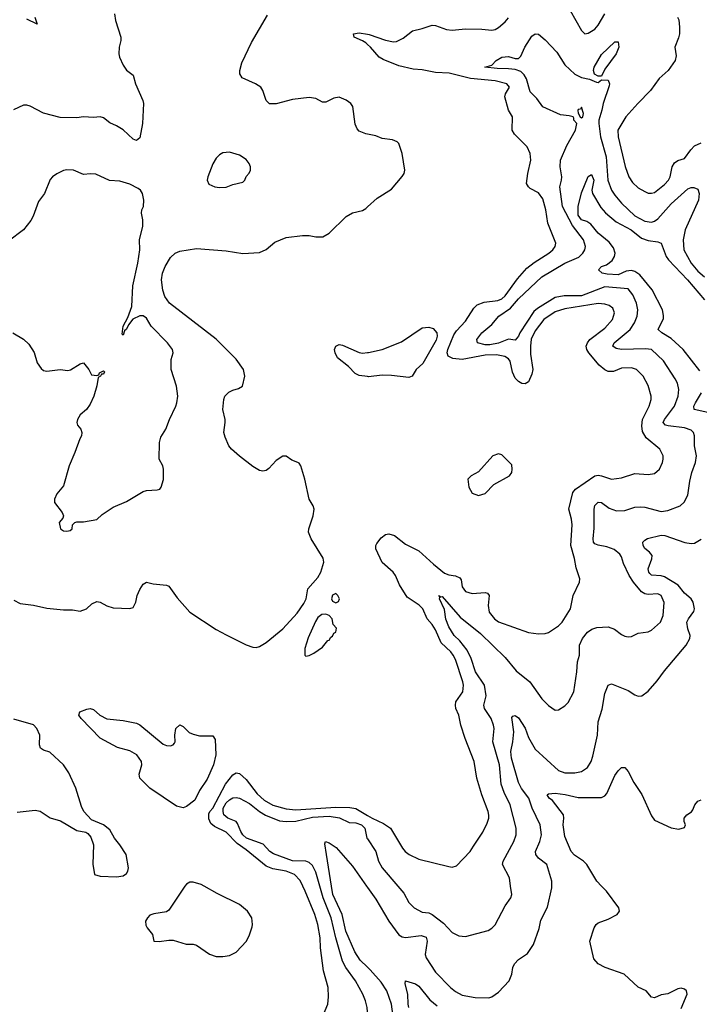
# Model space of a CAD drawing. Header units: inches. Extents: x 1473912 to 1647258, y 640388 to 773423.
# Tile 37 of 256: x 1527906 to 1531999, y 659289 to 665215. Entities that reach past the tile are written whole.
import ezdxf

# ---------------------------------------------------------------- set-up
doc = ezdxf.new("R2010")
doc.units = ezdxf.units.IN
doc.header["$MEASUREMENT"] = 0
for name, color, linetype in [('B5625', 7, 'Continuous'), ('B5626', 7, 'Continuous'), ('B5635', 7, 'Continuous'), ('B5636', 7, 'Continuous')]:
    doc.layers.add(name, color=color, linetype=linetype)

msp = doc.modelspace()

# ---------------------------------------------------------------- linework, layer by layer
at = {"layer": 'B5625', "color": 5}
for points, elevation in [([(1528901.4, 660000), (1528804, 659856), (1528790, 659846), (1528713.8, 659833.8), (1528690, 659824.9), (1528675.1, 659810), (1528664.8, 659790), (1528665.5, 659765.5), (1528673, 659750), (1528706.4, 659710), (1528714, 659670), (1528747.1, 659667.1), (1528804.1, 659675.9), (1528830, 659674.9), (1528909.4, 659650.6), (1528950, 659650.6), (1528970, 659644.9), (1529050, 659592), (1529090, 659578), (1529130, 659576.5), (1529170, 659582.4), (1529210, 659603), (1529271.2, 659670), (1529290, 659707.3), (1529305.2, 659754.8), (1529308.4, 659770), (1529305.1, 659810), (1529278.7, 659850), (1529230, 659889.7), (1529095.8, 659955.8), (1529017.1, 660000)], 820), ([(1529730, 659214), (1529762.3, 659290), (1529766.1, 659333.9), (1529763.7, 659390), (1529735, 659490), (1529717.8, 659630), (1529715.5, 659690), (1529702, 659770), (1529683.8, 659830), (1529626.3, 659970), (1529611.4, 660000)], 780), ([(1530000, 659244.5), (1529997.8, 659270), (1529987.8, 659310), (1529971.6, 659350), (1529929.1, 659430), (1529870.7, 659510.7), (1529850.9, 659550), (1529809.6, 659689.6), (1529781.6, 659810), (1529733.2, 659930), (1529713.7, 660000)], 760), ([(1530000, 659512.4), (1529955.6, 659555.6), (1529925.4, 659605.4), (1529870.7, 659730), (1529847.7, 659830), (1529792, 659950), (1529783.9, 660000)], 740), ([(1529995.3, 660000), (1530000, 659993.3)], 740)]:
    msp.add_lwpolyline(points, dxfattribs=dict(at, elevation=elevation))
at = {"layer": 'B5626', "color": 5}
for points, elevation in [([(1528478, 665250), (1528483.8, 665210), (1528514.4, 665110), (1528515.8, 665090), (1528505.7, 665050), (1528502.7, 665010), (1528506.9, 664990), (1528530, 664941.3), (1528550, 664912.4), (1528590, 664881), (1528603.1, 664830), (1528648.6, 664728.6), (1528652.2, 664710), (1528646.2, 664590), (1528630, 664503.7), (1528610, 664488.2), (1528590, 664495.8), (1528530, 664552.8), (1528490, 664576.9), (1528450, 664593.6), (1528410, 664624.5), (1528391.5, 664631.5), (1528350, 664626.3), (1528290, 664629.7), (1528250, 664624.7), (1528150, 664627.2), (1528050, 664652.7), (1527970, 664694), (1527950, 664700.9), (1527930, 664701.2), (1527868.2, 664671.8)], 820), ([(1530000, 664526), (1529990, 664527.8), (1529950, 664544.7), (1529938.3, 664558.3), (1529926.5, 664586.5), (1529912.2, 664692.2), (1529899.6, 664710), (1529871.8, 664730), (1529830, 664748), (1529797.4, 664742.6), (1529750, 664719.5), (1529730, 664719.5), (1529690, 664741.3), (1529650, 664747.4), (1529550, 664734.6), (1529450, 664709.8), (1529410, 664708.5), (1529389.8, 664729.8), (1529371.1, 664790), (1529357.4, 664810), (1529326.6, 664830), (1529245.3, 664865.3), (1529231.8, 664890), (1529232.1, 664910), (1529244.8, 664955.2), (1529302, 665078), (1529397.9, 665242.1)], 820), ([(1527998, 665230), (1528012.1, 665187.9), (1527950, 665217.4)], 780), ([(1530000, 665066.5), (1529990, 665075.6), (1529970, 665088.7), (1529919.5, 665110), (1529917.2, 665130), (1529950, 665135.3), (1530000, 665128)], 780), ([(1527864, 663330), (1527930, 663293), (1527961.4, 663261.4), (1527992.8, 663212.8), (1528010.5, 663150), (1528035.3, 663115.3), (1528050, 663104.9), (1528070, 663099.5), (1528149.8, 663110.2), (1528195.7, 663104.3), (1528212.6, 663107.4), (1528270, 663144.9), (1528290, 663151), (1528322, 663110), (1528338, 663078), (1528370, 663074), (1528382, 663078), (1528386, 663090), (1528410, 663102), (1528416, 663096), (1528410, 663082), (1528398, 663082), (1528392, 663070), (1528378, 663062), (1528370.7, 663010.7), (1528353, 662950), (1528330, 662902), (1528307.7, 662870), (1528270, 662836.2), (1528253.7, 662810), (1528250.4, 662790), (1528254.2, 662774.2), (1528274, 662750), (1528280.7, 662730), (1528278.8, 662710), (1528267.7, 662692.3), (1528238.8, 662610), (1528204, 662530), (1528170.8, 662410), (1528130, 662361.2), (1528115.5, 662330), (1528116.3, 662310), (1528161, 662250), (1528171, 662230), (1528165.4, 662214.6), (1528144.7, 662190), (1528151.3, 662150), (1528170, 662138.8), (1528190, 662136), (1528210, 662141), (1528222, 662150), (1528225.2, 662174.8), (1528238, 662190), (1528250, 662194), (1528290, 662193.4), (1528370, 662207.3), (1528403.2, 662236.8), (1528470, 662281), (1528550, 662314.9), (1528650, 662374.8), (1528670, 662380.7), (1528734.5, 662385.5), (1528749.3, 662390.7), (1528758.6, 662401.4), (1528772.5, 662447.5), (1528773.2, 662510), (1528769.2, 662530), (1528745.2, 662570), (1528747.3, 662670), (1528757.1, 662702.9), (1528786, 662750), (1528807.8, 662810), (1528846, 662890), (1528853.3, 662910), (1528857.6, 662950), (1528849.7, 663010), (1528818.7, 663110), (1528818.7, 663170), (1528829.6, 663210), (1528826, 663230), (1528797.3, 663270), (1528697.3, 663370), (1528670, 663418.4), (1528650, 663432.8), (1528630, 663432.6), (1528587.5, 663412.5), (1528560.7, 663379.3), (1528550, 663352.7), (1528538, 663342), (1528530, 663317.2), (1528522.5, 663322.5), (1528529.8, 663370), (1528557.3, 663422.8), (1528581.5, 663490), (1528587.3, 663612.7), (1528617.6, 663750), (1528629.4, 663830.6), (1528627.8, 663890), (1528646.9, 663973.1), (1528646.9, 664010), (1528639.6, 664050), (1528642, 664070), (1528652, 664090), (1528654.5, 664130), (1528646, 664170), (1528633.2, 664190), (1528620.1, 664200.1), (1528570, 664225.6), (1528510, 664242.9), (1528447.9, 664247.9), (1528365.1, 664285.1), (1528331.7, 664288.3), (1528290, 664283), (1528230, 664309.5), (1528190, 664312), (1528170, 664307), (1528130, 664287), (1528104, 664270), (1528090, 664253.2), (1528055.8, 664170), (1528019.6, 664120.4), (1527987.7, 664032.3), (1527973.6, 664006.4), (1527930, 663951.2), (1527838.7, 663881.3)], 840), ([(1527870, 661722.3), (1527910, 661700.8), (1527990, 661691.5), (1528070, 661673.1), (1528170, 661663.8), (1528223.5, 661663.5), (1528270, 661655.5), (1528309, 661670), (1528340.5, 661699.5), (1528370, 661712.7), (1528390, 661710.4), (1528430, 661688.4), (1528470, 661675.5), (1528570, 661670.8), (1528590, 661678), (1528606, 661710), (1528613.6, 661750), (1528630, 661786.8), (1528650, 661818.8), (1528670, 661830.4), (1528710, 661820.5), (1528790, 661812.4), (1528805.1, 661805.1), (1528855, 661735), (1528930.4, 661650), (1529090, 661545.3), (1529150, 661512.2), (1529270, 661452), (1529310, 661438), (1529330, 661437), (1529350, 661442.6), (1529390, 661466), (1529490, 661549.1), (1529576.2, 661643.8), (1529617.8, 661702.2), (1529630.9, 661730), (1529642, 661790), (1529702.6, 661857.4), (1529719, 661890), (1529737, 661950), (1529733.5, 661973.5), (1529661.1, 662090), (1529646, 662130), (1529647.6, 662150), (1529674.5, 662230), (1529678.7, 662270), (1529673.3, 662290), (1529649.5, 662330.5), (1529622.9, 662450), (1529598.4, 662530), (1529590, 662545.2), (1529582, 662550), (1529544.5, 662564.5), (1529510, 662588.7), (1529490, 662589), (1529450, 662562.7), (1529406.3, 662513.7), (1529390, 662501.6), (1529370, 662498.7), (1529350, 662502.6), (1529310, 662527.1), (1529229.1, 662589.1), (1529181.6, 662630), (1529165.6, 662650), (1529142.8, 662702.8), (1529136.4, 662730), (1529143.7, 662790), (1529143.5, 662810), (1529129.8, 662870), (1529135.1, 662930), (1529142, 662950), (1529165.6, 662974.4), (1529190, 662986.3), (1529224.8, 662995.2), (1529248.7, 663010), (1529262, 663070), (1529254.5, 663110), (1529210, 663172.1), (1529090, 663292.8), (1528808.9, 663510), (1528779.8, 663550), (1528767.4, 663587.4), (1528760.6, 663650), (1528766.3, 663690), (1528782.6, 663730), (1528815.3, 663784.7), (1528842, 663810), (1528870, 663821.5), (1528970, 663838.2), (1529150, 663823.2), (1529250, 663808.5), (1529350, 663814.9), (1529390, 663831.6), (1529442.9, 663877.1), (1529510, 663903.7), (1529610, 663916.3), (1529650, 663915.5), (1529690, 663908), (1529731.3, 663908.7), (1529769.7, 663930.4), (1529872.7, 664030), (1529910, 664052.7), (1529970, 664067.7), (1529990, 664079.1), (1530000, 664088.3)], 820), ([(1530000, 663067.4), (1529950, 663073.3), (1529926.2, 663086.2), (1529887, 663127), (1529820.4, 663180.4), (1529805.2, 663210), (1529802.4, 663230), (1529809.8, 663250), (1529830, 663260.1), (1529850, 663256.8), (1529950, 663212.2), (1529970, 663208.6), (1530000, 663211.6)], 780), ([(1527890, 660445.3), (1527998.5, 660458.5), (1528030, 660450.8), (1528090, 660410.7), (1528152.8, 660392.8), (1528250, 660336), (1528304.7, 660324.7), (1528316.9, 660316.9), (1528334.4, 660294.4), (1528350.8, 660250), (1528347.5, 660132.5), (1528357.3, 660070), (1528390, 660060.8), (1528490, 660057), (1528530, 660062.9), (1528550, 660076.5), (1528557.8, 660090), (1528561.1, 660110), (1528547.3, 660190), (1528510, 660249.2), (1528478, 660290), (1528450, 660339), (1528410, 660369.2), (1528339, 660399), (1528293.2, 660450), (1528278.9, 660478.9), (1528243.6, 660590), (1528202.2, 660682.2), (1528170.9, 660730.9), (1528087.2, 660807.2), (1528050, 660818.7), (1528030.7, 660830.7), (1528025, 660850), (1528027.3, 660910), (1528009.6, 660950), (1527990, 660971), (1527870, 661006.2)], 820), ([(1529611.4, 660000), (1529594.3, 660034.3), (1529560.7, 660070), (1529510, 660091.6), (1529430, 660104.1), (1529390, 660119.9), (1529270, 660219.9), (1529216.7, 660256.7), (1529150, 660324.8), (1529079.9, 660360.1), (1529057.2, 660377.2), (1529045.4, 660405.4), (1529044.6, 660435.4), (1529050.7, 660450), (1529070.3, 660469.7), (1529146.3, 660613.7), (1529190, 660669.6), (1529210, 660681.5), (1529230, 660679.1), (1529270, 660642.9), (1529336.6, 660556.6), (1529377.8, 660517.8), (1529430, 660487.2), (1529510, 660465), (1529570, 660459.9), (1529810, 660475.1), (1529894, 660474), (1529930, 660467.8), (1530000, 660426.6)], 780), ([(1529713.7, 660000), (1529690, 660085.4), (1529670, 660124.1), (1529650, 660143), (1529630.3, 660150.3), (1529550, 660152.9), (1529434.7, 660194.7), (1529413.3, 660210), (1529373.4, 660253.4), (1529273, 660290), (1529250.3, 660310), (1529237.1, 660330), (1529218.5, 660378.5), (1529210, 660388.7), (1529159.8, 660410), (1529135.3, 660430), (1529130.8, 660450), (1529132.4, 660470), (1529150, 660502.8), (1529170, 660520.3), (1529190, 660532.4), (1529210, 660534), (1529230, 660530.2), (1529290, 660498.2), (1529350.1, 660450.1), (1529387.3, 660427.3), (1529470, 660393), (1529510, 660388.6), (1529570, 660391), (1529670, 660414.9), (1529770, 660421.5), (1529831.9, 660411.9), (1529890, 660384.2), (1529930, 660381.3), (1529963.6, 660370), (1529984.6, 660350), (1529996.3, 660290), (1530000, 660284.5)], 760), ([(1529783.9, 660000), (1529752.8, 660190), (1529744.5, 660255.5), (1529748, 660270), (1529770, 660261.3), (1529812.6, 660232.6), (1529910, 660121.6), (1529995.3, 660000)], 740), ([(1529017.1, 660000), (1528999.3, 660010), (1528950, 660024.7), (1528930, 660024.4), (1528910, 660012.8), (1528901.4, 660000)], 820)]:
    msp.add_lwpolyline(points, dxfattribs=dict(at, elevation=elevation))
for points, elevation in [([(1529170, 664417.2), (1529130, 664413.2), (1529110, 664401.2), (1529090, 664381.2), (1529070, 664348.7), (1529038.8, 664270), (1529036, 664250), (1529045.8, 664225.8), (1529082, 664210), (1529110, 664205.5), (1529150, 664208), (1529190, 664224), (1529250, 664238), (1529262, 664250), (1529269.1, 664270.9), (1529288.9, 664291.1), (1529295.3, 664310), (1529295.3, 664330), (1529288.7, 664350), (1529270, 664374), (1529230, 664399)], 840), ([(1529810, 661760.9), (1529790, 661752.3), (1529783, 661730), (1529790, 661716), (1529810, 661706), (1529826.3, 661713.7), (1529831.8, 661730), (1529822.7, 661750)], 820), ([(1529750, 661637.2), (1529725.4, 661634.6), (1529702.2, 661617.8), (1529687.3, 661592.7), (1529644.2, 661495.8), (1529623.2, 661430), (1529624, 661390), (1529630, 661385.5), (1529650, 661388.2), (1529678, 661402), (1529730, 661438.8), (1529762, 661478), (1529770, 661481.6), (1529780.6, 661499.4), (1529790, 661505.3), (1529797.4, 661522.6), (1529809.2, 661530), (1529813.1, 661553.1), (1529794.5, 661574.5), (1529787.8, 661610), (1529769.3, 661630)], 820), ([(1528814.8, 660845.2), (1528829.8, 660850.2), (1528838.6, 660861.4), (1528843.1, 660870), (1528840.2, 660910), (1528846.6, 660950), (1528870, 660971.5), (1528890, 660962), (1528925.9, 660925.9), (1528950, 660914.4), (1528990, 660904.2), (1529070, 660904.4), (1529082.7, 660882.8), (1529086.4, 660790), (1529073.6, 660730), (1529035.8, 660644.2), (1528990, 660576.7), (1528961.1, 660518.9), (1528910, 660480.1), (1528890, 660472), (1528850, 660481.8), (1528690.5, 660590), (1528629.8, 660650), (1528625.8, 660674.2), (1528642.3, 660730), (1528639.2, 660750), (1528611.7, 660790), (1528570, 660814.5), (1528494.6, 660834.6), (1528391.1, 660891.1), (1528275.9, 661010), (1528263.2, 661030), (1528268.9, 661050), (1528310, 661066.3), (1528330, 661068.9), (1528350, 661063.7), (1528389.3, 661029.3), (1528430, 661006.7), (1528530, 660997.8), (1528610, 660982.2), (1528630, 660971.3), (1528770, 660855), (1528790, 660846.4)], 780)]:
    msp.add_lwpolyline(points, close=True, dxfattribs=dict(at, elevation=elevation))
at = {"layer": 'B5635', "color": 5}
for points, elevation in [([(1530000, 659993.3), (1530050, 659922), (1530129.4, 659790), (1530190, 659706.7), (1530210, 659695), (1530230, 659691.6), (1530324.3, 659704.3), (1530353, 659693), (1530360.5, 659670), (1530348.6, 659590), (1530353.5, 659570), (1530410, 659483.6), (1530501.2, 659390), (1530530, 659366.2), (1530570, 659344.8), (1530650, 659330.2), (1530731.3, 659328.7), (1530750, 659334.9), (1530790, 659361.5), (1530853.5, 659430), (1530869.8, 659470), (1530875.3, 659510), (1530886.7, 659533.3), (1530910, 659559.2), (1530964.1, 659595.9), (1531001.1, 659650), (1531034.9, 659745.1), (1531045.1, 659794.9), (1531085.2, 659874.8), (1531110.8, 659990), (1531110.5, 660000)], 740), ([(1530183.7, 660000), (1530219.1, 659959.1), (1530250, 659902), (1530281.7, 659870), (1530330, 659843.6), (1530370, 659839.1), (1530390, 659830.2), (1530457.9, 659777.9), (1530510, 659722), (1530550, 659701), (1530590, 659697.3), (1530727, 659733), (1530750, 659746.7), (1530770, 659768), (1530830, 659882), (1530863.5, 659930), (1530869.6, 659950), (1530862.4, 660000)], 760), ([(1531890, 659264.7), (1531925.2, 659350), (1531921.2, 659370), (1531910, 659381.2), (1531890, 659386.6), (1531870, 659382), (1531810, 659352), (1531770, 659347.3), (1531730, 659329), (1531710, 659332.7), (1531679.5, 659370), (1531630, 659391.8), (1531546.6, 659470), (1531431.2, 659511.2), (1531390, 659533.2), (1531363.9, 659563.9), (1531339.6, 659670), (1531366, 659750), (1531377.6, 659770), (1531390, 659779.5), (1531450, 659802.3), (1531504.5, 659830), (1531517.4, 659850), (1531514, 659870), (1531440.3, 659970), (1531410.5, 660000)], 720), ([(1530156, 659216), (1530144.9, 659290), (1530116.3, 659370), (1530082, 659422), (1530016.4, 659496.4), (1530000, 659512.4)], 740), ([(1530249.9, 659270), (1530245.9, 659290), (1530243.4, 659350), (1530227.6, 659412.4), (1530229.7, 659430.3), (1530290, 659412), (1530310, 659397.6), (1530376.9, 659316.9), (1530420.4, 659280.4)], 720)]:
    msp.add_lwpolyline(points, dxfattribs=dict(at, elevation=elevation))
at = {"layer": 'B5636', "color": 5}
for points, elevation in [([(1531222, 665270), (1531288.8, 665150), (1531299.3, 665139.3), (1531310, 665130.4), (1531330, 665134), (1531370, 665158.9), (1531390, 665182.8), (1531429, 665251)], 780), ([(1530000, 665128), (1530010, 665126.5), (1530110, 665091.8), (1530157.8, 665082.2), (1530175.8, 665084.2), (1530215.8, 665104.2), (1530271.5, 665148.5), (1530330, 665162.4), (1530390, 665183.1), (1530410, 665180.4), (1530476.1, 665156.1), (1530510, 665151.4), (1530590, 665160.7), (1530690, 665159.2), (1530750, 665151.4), (1530770, 665156.1), (1530790, 665167.8), (1530830, 665201.7), (1530850, 665227)], 780), ([(1531867.3, 665230), (1531874.6, 665214.6), (1531880.3, 665170), (1531879.5, 665130), (1531874.1, 665105.9), (1531850.7, 665050), (1531858.7, 664998.7), (1531852.7, 664970), (1531810.9, 664910), (1531757.9, 664862.1), (1531704.7, 664790), (1531628.1, 664711.8), (1531556.8, 664630), (1531507.8, 664550), (1531510, 664510.8), (1531552.3, 664332.3), (1531574, 664270), (1531596.3, 664236.3), (1531630, 664204.2), (1531670, 664180.3), (1531691.7, 664171.7), (1531710, 664170.3), (1531730, 664175.6), (1531790, 664223.2), (1531813, 664250), (1531823.4, 664270), (1531835.5, 664330), (1531850, 664353.7), (1531870, 664367.6), (1531910, 664380.8), (1531947.3, 664432.7), (1531970, 664456.3), (1532010, 664474.7)], 780), ([(1530862.4, 660000), (1530855.1, 660050), (1530814.5, 660130), (1530818.2, 660150), (1530881.6, 660270), (1530896, 660310), (1530896.8, 660350), (1530859, 660490), (1530823.8, 660563.8), (1530805.7, 660614.3), (1530796.2, 660730), (1530754.7, 660870), (1530762.6, 660950), (1530759.4, 660970), (1530746.3, 661010), (1530706, 661070), (1530701.1, 661090), (1530714.6, 661145.4), (1530706, 661210), (1530651.6, 661290), (1530625.4, 661370), (1530600, 661420), (1530557.2, 661477.2), (1530523, 661510), (1530490, 661560.3), (1530473.4, 661606.6), (1530464.5, 661664.5), (1530434, 661730), (1530437.2, 661737.2), (1530429.8, 661750.2), (1530442, 661742), (1530450, 661744.4), (1530559.3, 661619.3), (1530680.5, 661520.5), (1530830, 661377.4), (1530896.7, 661296.7), (1530978, 661230), (1531050, 661128.5), (1531090, 661088.4), (1531130, 661059.1), (1531150, 661060.7), (1531190, 661085.5), (1531210, 661104.9), (1531243, 661170), (1531261.7, 661290), (1531265.8, 661350), (1531277.1, 661390), (1531278.2, 661450), (1531294.5, 661490), (1531325.7, 661530), (1531352.2, 661547.8), (1531382, 661558), (1531450, 661560.2), (1531487.7, 661547.7), (1531530, 661514.9), (1531550, 661505.7), (1531570, 661500.4), (1531590, 661502), (1531630, 661523), (1531690, 661530.7), (1531710, 661542), (1531765.1, 661590), (1531780.4, 661630), (1531787, 661707), (1531769.7, 661749.7), (1531750, 661759.7), (1531690, 661754.8), (1531670, 661759.8), (1531651.6, 661771.6), (1531602.7, 661830), (1531576.4, 661870), (1531542.3, 661942.3), (1531530, 661982.7), (1531519.3, 661999.3), (1531485.7, 662025.7), (1531442.9, 662042.9), (1531390, 662053.6), (1531370, 662061.6), (1531362.4, 662070), (1531358.7, 662090), (1531366, 662154), (1531365.5, 662270), (1531369.3, 662290.7), (1531389.3, 662310.7), (1531410, 662310.2), (1531455.9, 662275.9), (1531499.9, 662259.9), (1531550, 662262), (1531610, 662280.7), (1531643.4, 662283.4), (1531670, 662282.3), (1531770, 662256.1), (1531810, 662261.5), (1531883.7, 662290), (1531908.2, 662311.8), (1531930, 662353.4), (1531941.4, 662438.6), (1531952.9, 662490), (1531976.8, 662550), (1531982.9, 662590), (1531970.6, 662650), (1531969.8, 662710), (1531963.8, 662730), (1531950, 662745.3), (1531910, 662758.1), (1531810.4, 662770.4), (1531794.9, 662774.9), (1531780.3, 662790), (1531789.9, 662810), (1531849.9, 662890), (1531871.7, 662950), (1531876.3, 662990), (1531867.4, 663027.4), (1531854.3, 663054.3), (1531782.6, 663162.6), (1531710, 663230.5), (1531675.2, 663235.2), (1531530.4, 663230.4), (1531497.2, 663237.2), (1531477.7, 663250), (1531486.4, 663270), (1531582.1, 663350), (1531608.6, 663390), (1531625.4, 663430), (1531627.9, 663470), (1531620.2, 663510), (1531598.9, 663558.9), (1531570, 663594.6), (1531430, 663606.8), (1531290, 663552.3), (1531186, 663554), (1531130, 663542.8), (1531023.5, 663476.5), (1531001.6, 663458.4), (1530917.4, 663330), (1530910, 663311), (1530890, 663287.1), (1530850, 663292.3), (1530790, 663268.3), (1530738.1, 663258.1), (1530710, 663259.1), (1530662.7, 663270), (1530659.5, 663290), (1530689.6, 663330), (1530750, 663381.5), (1530790.6, 663430), (1530861.4, 663478.6), (1530910, 663535), (1531050, 663667.4), (1531190, 663749.6), (1531273.4, 663786.6), (1531296.8, 663810), (1531308.9, 663830), (1531313, 663850), (1531302.4, 663890), (1531235.6, 663975.6), (1531175.3, 664090), (1531158.1, 664210), (1531169.9, 664250), (1531170.8, 664269.2), (1531161.6, 664330), (1531163.5, 664370), (1531201.3, 664458.7), (1531253.4, 664550), (1531260.5, 664590), (1531243.5, 664610), (1531243.2, 664623.2), (1531239, 664630), (1531216, 664636.1), (1531163.5, 664643.5), (1531056.9, 664690), (1531020.3, 664740.3), (1530980.8, 664780.8), (1530958.4, 664858.4), (1530944.2, 664884.2), (1530923.3, 664903.3), (1530890, 664914.8), (1530850, 664920.2), (1530781.7, 664921.7), (1530708, 664930), (1530750, 664940.7), (1530776.2, 664970), (1530810, 664990.2), (1530850, 664994.7), (1530890, 664981.5), (1530910, 664982.3), (1530924.4, 664995.6), (1530947.8, 665050), (1530990, 665115.5), (1531010, 665130.4), (1531030, 665128.4), (1531070, 665093.7), (1531140, 665020), (1531190, 664942.8), (1531250, 664888), (1531290, 664866.7), (1531336.8, 664856.8), (1531379.6, 664839.6), (1531390, 664838), (1531410, 664854), (1531450.7, 664850.7), (1531458.8, 664830), (1531456.4, 664816.4), (1531419, 664710), (1531412.8, 664670), (1531394.1, 664610), (1531393.4, 664590), (1531403.4, 664510), (1531438.5, 664390), (1531448.7, 664248.7), (1531470, 664190.2), (1531490, 664158.3), (1531530, 664110.9), (1531610, 664034.3), (1531670, 664002.6), (1531710, 663997), (1531730, 664002.9), (1531750, 664017.3), (1531830, 664106), (1531930, 664196.9), (1531950, 664205.3), (1531965.7, 664205.7), (1531990, 664194.4), (1531998, 664170), (1531994.3, 664130), (1531913.9, 663950), (1531901.5, 663890), (1531905.9, 663830), (1531949, 663750), (1531990, 663701.7), (1532030, 663667.1)], 760), ([(1530000, 660426.6), (1530028.2, 660410), (1530097.6, 660377.6), (1530138.5, 660350), (1530211.5, 660230), (1530228.2, 660208.2), (1530252.2, 660190), (1530310, 660163.8), (1530490, 660118.4), (1530510, 660114.9), (1530536.9, 660123.1), (1530618.9, 660210), (1530639.8, 660240.2), (1530694.3, 660325.7), (1530721.4, 660378.6), (1530731.2, 660408.8), (1530732.2, 660427.8), (1530728.2, 660450), (1530689.6, 660549.6), (1530658.8, 660650), (1530642.3, 660750), (1530588.2, 660890), (1530563.1, 660970), (1530549.8, 661029.8), (1530533.5, 661070), (1530529.8, 661090), (1530532.4, 661110), (1530574, 661170), (1530579.3, 661210), (1530575, 661230), (1530530, 661363.6), (1530517.3, 661390), (1530502.9, 661410), (1530444.6, 661464.6), (1530410, 661543.5), (1530390, 661575.3), (1530360.3, 661610), (1530334.1, 661670), (1530311.5, 661691.5), (1530239.2, 661739.2), (1530194.1, 661814.1), (1530169.3, 661870), (1530155.7, 661890), (1530088.5, 661948.5), (1530049.9, 662030), (1530050.8, 662050), (1530057.1, 662062.9), (1530082.2, 662097.8), (1530110, 662117.8), (1530130, 662120.3), (1530163.8, 662110), (1530230, 662059.7), (1530310, 662018.8), (1530397.5, 661937.5), (1530464.9, 661884.9), (1530490, 661874.6), (1530530, 661868.9), (1530556.4, 661856.4), (1530564.6, 661844.6), (1530570, 661802.4), (1530590, 661773), (1530630, 661761.2), (1530708.5, 661768.5), (1530723.7, 661763.7), (1530733.4, 661750), (1530727.6, 661690), (1530734.3, 661650), (1530764.7, 661610), (1530790, 661591.2), (1530970, 661527.1), (1531030, 661519.1), (1531070, 661520.8), (1531090, 661527.9), (1531151.9, 661568.1), (1531173.7, 661590), (1531223.1, 661670), (1531239.7, 661750), (1531278, 661830), (1531279.7, 661850), (1531256.6, 661916.6), (1531246.8, 661973.2), (1531224.2, 662050), (1531234.2, 662174.2), (1531229.9, 662210), (1531213.1, 662270), (1531237.1, 662370), (1531253.1, 662390), (1531370, 662470.9), (1531390, 662473.7), (1531410, 662470.2), (1531470.9, 662449.1), (1531530, 662458), (1531610, 662483.9), (1531690, 662477.3), (1531730, 662483.1), (1531759.5, 662510), (1531776.9, 662550), (1531780.5, 662570), (1531780.5, 662590), (1531762, 662630), (1531678.5, 662698.5), (1531657.7, 662737.7), (1531653.7, 662770), (1531656.2, 662810), (1531697.3, 662890), (1531708.6, 662928.6), (1531709.8, 662950), (1531690, 663014), (1531659.8, 663070), (1531619.7, 663110), (1531590, 663119.8), (1531530, 663118.8), (1531482, 663098), (1531450, 663097.5), (1531430, 663107.1), (1531396.5, 663136.5), (1531333, 663210), (1531321.1, 663230), (1531318.5, 663250), (1531325.2, 663270), (1531338.8, 663290), (1531430, 663358), (1531475.3, 663410), (1531488.7, 663450), (1531478.3, 663478.3), (1531456, 663496), (1531430, 663503.7), (1531390, 663506.8), (1531190, 663475.9), (1531130, 663456.7), (1531062.3, 663410), (1531010, 663342), (1530986.8, 663293.2), (1530981.7, 663250), (1530983.2, 663203.2), (1530996.6, 663110), (1530990, 663082), (1530970, 663035.1), (1530950, 663022.7), (1530930, 663026.4), (1530910, 663036.9), (1530890, 663058), (1530874.7, 663094.7), (1530860.3, 663160.3), (1530850, 663175), (1530827.6, 663187.6), (1530777.4, 663197.4), (1530710, 663196.2), (1530569.9, 663169.9), (1530515.2, 663175.2), (1530487, 663190), (1530480.9, 663210), (1530484.5, 663230), (1530521, 663319), (1530537, 663343), (1530590, 663401.1), (1530640.2, 663479.8), (1530661.5, 663498.5), (1530703.9, 663516.1), (1530785.8, 663525.8), (1530810, 663535.6), (1530830, 663553.2), (1530903.7, 663656.3), (1530961.1, 663718.9), (1531005.3, 663754.7), (1531093.3, 663810), (1531117.6, 663830), (1531130.8, 663850), (1531134.2, 663870), (1531086.3, 663990), (1531075.2, 664070), (1531056.8, 664136.8), (1531030, 664174), (1530980.1, 664200.1), (1530970, 664208.7), (1530958, 664230), (1530965.7, 664290), (1530984.8, 664370), (1530981, 664410), (1530962.2, 664450), (1530886.5, 664526.5), (1530871.2, 664550), (1530873.5, 664630), (1530850.6, 664670.6), (1530827.6, 664750), (1530832, 664770), (1530855.3, 664810), (1530839.7, 664830), (1530770, 664846.4), (1530620.3, 664860.3), (1530492.6, 664892.6), (1530410, 664897), (1530330, 664912.8), (1530276.5, 664916.5), (1530190, 664938), (1530095.3, 664975.3), (1530070, 664989.7), (1530018, 665050), (1530000, 665066.5)], 780), ([(1530000, 664088.3), (1530058.2, 664141.8), (1530145.6, 664194.4), (1530209.5, 664270.5), (1530221.2, 664290), (1530225.2, 664310), (1530209.4, 664410), (1530189.4, 664469.4), (1530179.5, 664479.5), (1530152.1, 664492.1), (1530090, 664499.6), (1530050, 664516.9), (1530000, 664526)], 820), ([(1532002.8, 663102.8), (1531901.5, 663230), (1531830, 663297.1), (1531773.6, 663330), (1531751.8, 663350), (1531782.3, 663417.7), (1531784.2, 663435.8), (1531777.5, 663470), (1531714.6, 663590), (1531639.8, 663679.8), (1531610, 663700.6), (1531590, 663705.8), (1531558.4, 663701.6), (1531510, 663679.8), (1531443.5, 663683.5), (1531413.2, 663690), (1531392.7, 663710), (1531409.5, 663730), (1531440.5, 663739.5), (1531475, 663765), (1531489, 663790), (1531492.4, 663810), (1531482.1, 663842.1), (1531456.4, 663876.4), (1531389.9, 663930), (1531345.1, 663985.1), (1531320.6, 664000.6), (1531290, 664011.3), (1531270, 664038.9), (1531269.5, 664090.5), (1531290, 664173.4), (1531330, 664271), (1531350, 664284), (1531363.2, 664250), (1531351.3, 664190), (1531355.6, 664170), (1531405.8, 664085.8), (1531433.9, 664053.8), (1531497.8, 663997.8), (1531589.3, 663950), (1531650, 663901.1), (1531690, 663886.3), (1531750, 663878), (1531770, 663870.3), (1531800.1, 663790), (1531814, 663770), (1531928.3, 663650), (1532030, 663529.3)], 740), ([(1530000, 663211.6), (1530007.6, 663212.4), (1530090, 663231.2), (1530204.5, 663275.5), (1530330, 663360.9), (1530370, 663365.4), (1530396.9, 663356.9), (1530417.4, 663330), (1530420.5, 663310), (1530414.4, 663285.6), (1530333.6, 663146.4), (1530294.5, 663110), (1530270, 663070.8), (1530250, 663062.6), (1530145.2, 663074.8), (1530090, 663076), (1530006.6, 663066.6), (1530000, 663067.4)], 780), ([(1532050, 662850.5), (1531967.3, 662870), (1531966.8, 662890), (1531975.2, 662910), (1532011.2, 662970)], 740), ([(1531110.5, 660000), (1531109.8, 660030), (1531081.3, 660130), (1531029.9, 660169.9), (1531014.6, 660190), (1531011.4, 660210), (1531037.7, 660270), (1531048.2, 660310), (1531039.5, 660370), (1530992.3, 660470), (1530972.6, 660530), (1530928.7, 660588.7), (1530910, 660623.5), (1530867.4, 660770), (1530862.9, 660810), (1530876.7, 660870), (1530882, 660930), (1530870, 661016), (1530876.2, 661023.8), (1530890, 661027), (1530910, 661012.8), (1530950.8, 660950.8), (1530970, 660896), (1531010, 660825.5), (1531150, 660696.8), (1531190, 660682.2), (1531250, 660681.5), (1531290, 660690.2), (1531326.4, 660713.7), (1531347.2, 660750), (1531357.6, 660782.4), (1531386.3, 660910), (1531390.6, 660989.4), (1531413.8, 661066.2), (1531430, 661160.7), (1531450, 661210.8), (1531470, 661218), (1531570, 661178.9), (1531610, 661151.8), (1531630, 661143.7), (1531653.6, 661146.4), (1531690, 661174.9), (1531744.5, 661235.5), (1531790, 661296.4), (1531919.7, 661450), (1531941.1, 661490), (1531943.5, 661510), (1531928.9, 661550), (1531924.1, 661590), (1531933.1, 661610), (1531966.2, 661653.8), (1531969.9, 661670.1), (1531962.2, 661710), (1531949.2, 661730), (1531910, 661764.7), (1531872.2, 661812.1), (1531790, 661861.5), (1531770, 661867.6), (1531711.4, 661871.4), (1531701.6, 661881.6), (1531694.6, 661890), (1531691.6, 661910), (1531713.8, 661970), (1531714.5, 661990), (1531698, 662010), (1531670, 662031.8), (1531659.8, 662050), (1531659.7, 662070), (1531670, 662083.1), (1531686.8, 662093.2), (1531770, 662113.5), (1531791.1, 662111.1), (1531912.2, 662067.8), (1531950, 662062), (1531970, 662064.9), (1532010, 662088.9)], 740), ([(1531410.5, 660000), (1531380.8, 660030), (1531321.1, 660130), (1531300.9, 660150), (1531246.9, 660186.8), (1531226.9, 660210), (1531190, 660299), (1531179.8, 660370), (1531184, 660410), (1531180.4, 660430), (1531115.7, 660515.7), (1531094, 660530), (1531082.4, 660550), (1531090, 660556), (1531130, 660560.2), (1531191.7, 660551.7), (1531270, 660533.4), (1531410, 660534.6), (1531430, 660544.4), (1531441.6, 660558.4), (1531490, 660666), (1531510, 660694.8), (1531530, 660714.8), (1531550, 660714), (1531570, 660690.6), (1531604, 660624), (1531652.8, 660552.9), (1531710, 660424), (1531730, 660397.3), (1531830, 660351), (1531876, 660344), (1531910, 660354), (1531915.3, 660370), (1531908, 660390), (1531908, 660410), (1531924, 660430), (1531951.9, 660448.1), (1531960.7, 660459.3), (1531972, 660490), (1531990, 660512.7), (1532010, 660519.5)], 720), ([(1530000, 660284.5), (1530050.2, 660210), (1530067.8, 660150), (1530088.4, 660110), (1530183.7, 660000)], 760)]:
    msp.add_lwpolyline(points, dxfattribs=dict(at, elevation=elevation))
for points, elevation in [([(1531410, 664875.3), (1531390, 664876), (1531367, 664887), (1531361.7, 664910), (1531366, 664930), (1531410, 665005.4), (1531490, 665081.3), (1531510, 665081), (1531513.8, 665050), (1531497.6, 665010), (1531430, 664917)], 760), ([(1531290, 664688), (1531282.8, 664677.2), (1531270, 664674.5), (1531268.1, 664668.1), (1531270, 664652), (1531280.7, 664630), (1531290, 664623.8), (1531297, 664630), (1531301.2, 664650)], 760), ([(1530790, 662602.7), (1530756, 662590), (1530670, 662493.2), (1530624.7, 662470), (1530604, 662450), (1530610, 662402), (1530630, 662366), (1530670, 662351.3), (1530710, 662362.8), (1530762, 662418), (1530855.3, 662470), (1530869, 662490), (1530872.7, 662510), (1530870, 662535.3), (1530810, 662597.2)], 820)]:
    msp.add_lwpolyline(points, close=True, dxfattribs=dict(at, elevation=elevation))

doc.saveas('drawing.dxf')
